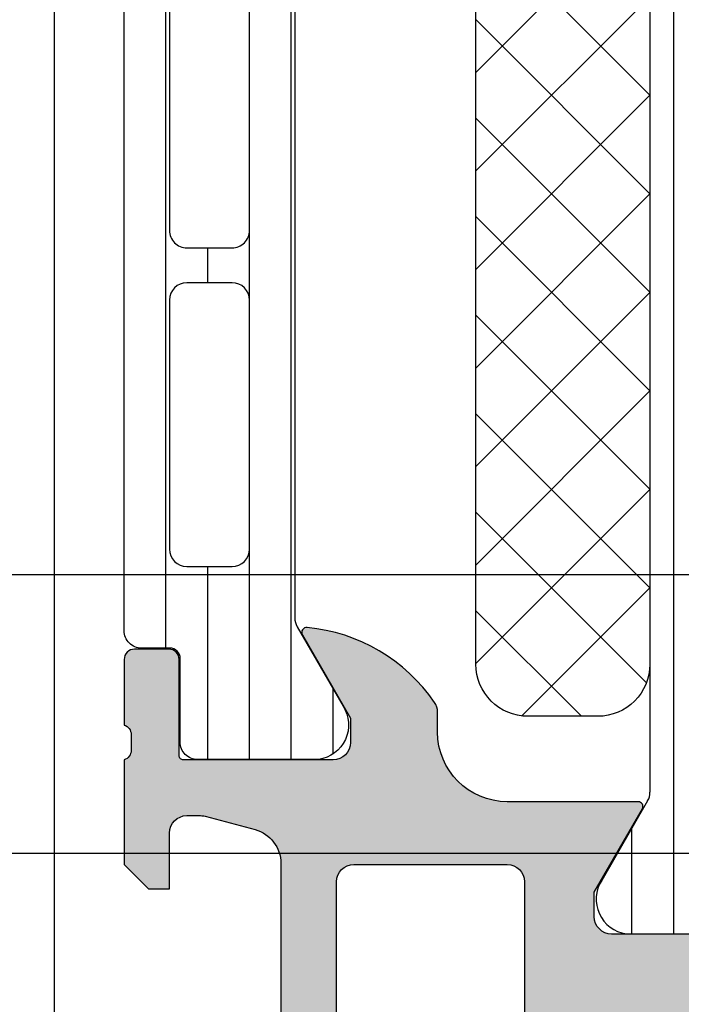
# Model space of a CAD drawing. Header units: millimetres. Extents: x 373037 to 682063, y 76092 to 274210.
# Tile 36 of 256: x 660839 to 660858, y 249615 to 249643. Entities that reach past the tile are written whole.
import ezdxf

# ---------------------------------------------------------------- set-up
doc = ezdxf.new("R2010")
doc.units = ezdxf.units.MM
doc.header["$LTSCALE"] = 100
doc.layers.add('PUDORYS', color=253, linetype='CONTINUOUS')

msp = doc.modelspace()

# ---------------------------------------------------------------- hatches: boundary and pattern name
at = {"layer": 'PUDORYS', "true_color": 0x939598}
h = msp.add_hatch(dxfattribs=at)
h.set_pattern_fill('_USER', color=252, scale=1.2, angle=90, style=0, pattern_type=0)
h.set_pattern_definition([(90, (660842.1381382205, 249621.8363462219), (-1.2, 7.347638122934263e-17), [])])
edge = h.paths.add_edge_path()
edge.add_line((660847.1051500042, 249625.6604560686), (660848.4236197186, 249623.3767992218))
edge.add_arc((660847.5823670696, 249622.8361642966), 0.9999960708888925, -81.81839194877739, 32.72701609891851, ccw=False)
edge.add_line((660847.7246777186, 249621.8463462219), (660844.2481362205, 249621.8463462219))
edge.add_arc((660844.2481335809, 249622.3463421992), 0.4999959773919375, 179.9996975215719, 270.00030248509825, ccw=False)
edge.add_line((660843.7481376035, 249622.3463448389), (660843.7484695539, 249624.7463432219))
edge.add_arc((660843.4484695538, 249624.7463432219), 0.2999999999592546, 0, 90.00000000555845)
edge.add_line((660843.4484695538, 249625.0463432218), (660842.6381382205, 249625.0463432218))
edge.add_arc((660842.6381355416, 249625.5463405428), 0.4999973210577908, 179.9996930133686, 270.0003069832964, ccw=False)
edge.add_line((660842.1381382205, 249625.5463432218), (660842.1381382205, 249655.6288175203))
edge.add_arc((660842.6381355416, 249655.6288201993), 0.4999973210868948, 89.99969301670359, 180.0003069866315, ccw=False)
edge.add_line((660842.6381382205, 249656.1288175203), (660843.4484695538, 249656.1288175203))
edge.add_arc((660843.4484695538, 249656.4288175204), 0.3000000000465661, 270.0000000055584, 360)
edge.add_line((660843.7484695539, 249656.4288175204), (660843.7481376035, 249658.8288159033))
edge.add_arc((660844.2481335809, 249658.8288185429), 0.4999959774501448, 89.99969752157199, 180.0003024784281, ccw=False)
edge.add_line((660844.2481362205, 249659.3288145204), (660847.7246777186, 249659.3288145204))
edge.add_arc((660847.5823670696, 249658.3389964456), 0.9999960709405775, -32.727016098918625, 81.81839194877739, ccw=False)
edge.add_line((660848.4236197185, 249657.7983615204), (660847.105150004, 249655.5147046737))
edge.add_arc((660847.5381627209, 249655.2647046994), 0.5000000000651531, 150.0000034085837, 179.9999401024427)
edge.add_line((660847.0381627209, 249655.2647052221), (660847.0381627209, 249625.9104555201))
edge.add_arc((660847.5381627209, 249625.9104560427), 0.5000000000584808, 180.0000598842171, 209.9999965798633)
edge = h.paths.add_edge_path(flags=16)
edge.add_line((660845.7381519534, 249646.2371732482), (660845.7381366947, 249653.3871976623))
edge.add_arc((660845.2380931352, 249653.3871541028), 0.5000435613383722, 0.004991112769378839, 89.99500889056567)
edge.add_line((660845.2381366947, 249653.8871976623), (660843.9381279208, 249653.8871976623))
edge.add_arc((660843.9381555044, 249653.3871853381), 0.5000123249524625, 90.00316076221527, 179.998587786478)
edge.add_line((660843.4381431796, 249653.3871976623), (660843.4381431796, 249646.2371732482))
edge.add_arc((660843.9381867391, 249646.2372168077), 0.5000435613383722, 180.0049911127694, 269.9950088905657)
edge.add_line((660843.9381431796, 249645.7371732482), (660845.2381519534, 249645.7371732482))
edge.add_arc((660845.238108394, 249646.2372168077), 0.5000435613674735, 270.0049911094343, 359.9950088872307)
edge = h.paths.add_edge_path(flags=16)
edge.add_line((660845.7381519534, 249627.8871737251), (660845.7381519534, 249635.0371995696))
edge.add_arc((660845.238108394, 249635.0371560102), 0.5000435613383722, 0.004991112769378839, 89.99500889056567)
edge.add_line((660845.2381519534, 249635.5371995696), (660843.9381431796, 249635.5371995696))
edge.add_arc((660843.9381867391, 249635.0371560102), 0.5000435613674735, 90.00499110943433, 179.9950088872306)
edge.add_line((660843.4381431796, 249635.0371995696), (660843.4381431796, 249627.8871737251))
edge.add_arc((660843.9381867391, 249627.8872172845), 0.5000435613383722, 180.0049911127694, 269.9950088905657)
edge.add_line((660843.9381431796, 249627.3871737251), (660845.2381519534, 249627.3871737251))
edge.add_arc((660845.238108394, 249627.8872172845), 0.5000435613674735, 270.0049911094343, 359.9950088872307)
edge = h.paths.add_edge_path(flags=16)
edge.add_line((660845.7381519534, 249637.0371995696), (660845.7381519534, 249644.2371732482))
edge.add_arc((660845.2382027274, 249644.2372240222), 0.4999492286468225, 359.9941811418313, 450.0058188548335)
edge.add_line((660845.2381519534, 249644.7371732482), (660843.9381431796, 249644.7371732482))
edge.add_arc((660843.9380924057, 249644.2372240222), 0.4999492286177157, 89.99418114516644, 180.0058188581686)
edge.add_line((660843.4381431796, 249644.2371732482), (660843.4381431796, 249637.0371995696))
edge.add_arc((660843.9380924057, 249637.0371487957), 0.4999492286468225, 179.9941811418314, 270.0058188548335)
edge.add_line((660843.9381431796, 249636.5371995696), (660845.2381519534, 249636.5371995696))
edge.add_arc((660845.2382027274, 249637.0371487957), 0.4999492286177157, 269.9941811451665, 360.0058188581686)
h = msp.add_hatch(dxfattribs=at)
h.set_pattern_fill('LINIE', color=252, scale=1.2, angle=90, style=0)
h.set_pattern_definition([(90, (679979.9212210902, 248347.5297934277), (-1.2, 7.347638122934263e-17), [])])
edge = h.paths.add_edge_path()
edge.add_arc((660860.8289485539, 249619.7464295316), 0.2999999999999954, 90.00207529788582, 180.0020752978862, ccw=False)
edge.add_line((660860.8289376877, 249620.0464295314), (660861.6392690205, 249620.0464581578))
edge.add_arc((660861.6392535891, 249620.5464554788), 0.4999973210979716, 270.0017683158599, 360.0023822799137)
edge.add_line((660862.1392509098, 249620.5464762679), (660862.1405714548, 249621.387548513))
edge.add_arc((660862.3405714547, 249621.387548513), 0.1999999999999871, 90.00000000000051, 180.0000000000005, ccw=False)
edge.add_line((660862.3405714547, 249621.5875485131), (660866.4405714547, 249621.5875485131))
edge.add_arc((660866.4405714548, 249622.0875485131), 0.5000000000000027, 269.9999999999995, 359.9999999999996)
edge.add_line((660866.9405714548, 249622.0875485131), (660866.9405714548, 249622.9182977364))
edge.add_arc((660865.9405714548, 249622.9182977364), 0.9999999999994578, 0, 74.99999999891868)
edge.add_line((660866.1993904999, 249623.8842235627), (660865.4405714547, 249624.087548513))
edge.add_line((660865.4405714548, 249624.0875485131), (660865.4405714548, 249623.0875485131))
edge.add_line((660865.4405714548, 249623.0875485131), (660863.1405714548, 249623.0875485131))
edge.add_arc((660863.1422807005, 249624.0916749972), 1.004127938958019, 180.2340877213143, 269.9024699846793, ccw=False)
edge.add_line((660862.1381611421, 249624.087572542), (660862.1381611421, 249627.0874508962))
edge.add_arc((660863.1422804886, 249627.0834225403), 1.004127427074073, 90.09751797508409, 179.7701403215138, ccw=False)
edge.add_line((660863.1405714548, 249628.0875485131), (660865.4405714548, 249628.0875485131))
edge.add_line((660865.4405714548, 249628.0875485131), (660865.4405714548, 249627.0875485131))
edge.add_line((660865.4405714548, 249627.0875485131), (660866.1993905, 249627.2908734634))
edge.add_arc((660865.9405714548, 249628.2567992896), 1.000000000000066, 285.0000000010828, 359.9999999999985)
edge.add_line((660866.9405714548, 249628.2567992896), (660866.9405714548, 249629.087548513))
edge.add_arc((660866.4405714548, 249629.0875485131), 0.4999999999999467, 0, 89.99999999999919)
edge.add_line((660866.4405714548, 249629.5875485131), (660862.3405714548, 249629.5875485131))
edge.add_arc((660862.3423000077, 249629.7917216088), 0.2041804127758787, 181.1558689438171, 269.5149389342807, ccw=False)
edge.add_line((660862.1381611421, 249629.7876028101), (660862.1381382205, 249655.6289696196))
edge.add_arc((660861.6381408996, 249655.6289541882), 0.4999973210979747, 0.001768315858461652, 90.00238227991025)
edge.add_line((660861.6381201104, 249656.1289515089), (660860.8277887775, 249656.1289228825))
edge.add_arc((660860.8277779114, 249656.4289228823), 0.299999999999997, 180.0020752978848, 270.0020752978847, ccw=False)
edge.add_line((660860.5277779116, 249656.428912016), (660860.5280229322, 249658.8289104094))
edge.add_arc((660860.028026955, 249658.8288949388), 0.499995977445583, 0.00177281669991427, 90.00237777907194)
edge.add_line((660860.0280062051, 249659.3288909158), (660856.5514647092, 249659.3287642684))
edge.add_arc((660856.6938112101, 249658.3389513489), 0.99999607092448, 98.18368334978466, 212.7290913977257)
edge.add_line((660855.8525781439, 249657.7982859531), (660857.1711305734, 249655.5146768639))
edge.add_arc((660856.7381269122, 249655.2646612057), 0.5000000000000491, 0.002135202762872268, 30.002071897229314, ccw=False)
edge.add_line((660857.2381269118, 249655.2646798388), (660857.2392132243, 249620.9104110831))
edge.add_arc((660856.7392132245, 249620.9103934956), 0.5000000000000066, 330.0020786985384, 360.0020153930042, ccw=False)
edge.add_line((660857.1722349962, 249620.6604092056), (660855.8538479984, 249618.3767046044))
edge.add_arc((660856.695120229, 249617.8361001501), 0.9999960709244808, 147.2750591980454, 261.8204672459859)
edge.add_line((660856.5528454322, 249616.8462769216), (660860.0293869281, 249616.846403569))
edge.add_arc((660860.0293714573, 249617.3463995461), 0.4999959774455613, 270.0017728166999, 360.0023777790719)
edge.add_line((660860.5293674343, 249617.346420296), (660860.5289485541, 249619.7464186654))
edge = h.paths.add_edge_path(flags=16)
edge.add_line((660860.3386729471, 249643.9375422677), (660859.0386788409, 249643.9375422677))
edge.add_arc((660859.0386752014, 249644.4375386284), 0.4999963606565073, 179.9995829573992, 270.0004170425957, ccw=False)
edge.add_line((660858.5386788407, 249644.4375422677), (660858.5386788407, 249653.2875361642))
edge.add_arc((660859.0386752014, 249653.2875398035), 0.4999963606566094, 89.99958295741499, 180.0004170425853, ccw=False)
edge.add_line((660859.0386788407, 249653.7875361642), (660860.338672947, 249653.7875361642))
edge.add_arc((660860.3386895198, 249653.2875361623), 0.5000000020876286, 2.0834067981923e-07, 90.00189910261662, ccw=False)
edge.add_line((660860.8386895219, 249653.2875361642), (660860.8386895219, 249644.4375422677))
edge.add_arc((660860.3386895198, 249644.4375422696), 0.5000000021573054, 269.99810091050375, 359.99999978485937, ccw=False)
edge = h.paths.add_edge_path(flags=16)
edge.add_arc((660860.3386895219, 249633.7375361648), 0.4999999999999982, 269.9999999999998, 360, ccw=False)
edge.add_line((660860.3386895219, 249633.2375361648), (660859.0386788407, 249633.2375361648))
edge.add_arc((660859.0386788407, 249633.7375361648), 0.4999999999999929, 179.9999999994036, 269.99999999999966, ccw=False)
edge.add_line((660858.5386788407, 249633.7375361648), (660858.5386788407, 249642.4375422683))
edge.add_arc((660859.0386788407, 249642.4375422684), 0.5000000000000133, 90.00000000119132, 179.9999999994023, ccw=False)
edge.add_line((660859.0386788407, 249642.9375422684), (660860.3386895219, 249642.9375422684))
edge.add_arc((660860.3386895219, 249642.4375422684), 0.5000000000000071, 5.965148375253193e-10, 90.00000000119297, ccw=False)
edge.add_line((660860.8386895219, 249642.4375422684), (660860.8386895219, 249633.7375361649))
edge = h.paths.add_edge_path(flags=16)
edge.add_arc((660859.0386752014, 249631.7375398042), 0.4999963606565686, 89.99958295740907, 180.0004170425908, ccw=False)
edge.add_line((660859.0386788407, 249632.2375361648), (660860.338672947, 249632.2375361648))
edge.add_arc((660860.3386895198, 249631.7375361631), 0.5000000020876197, 2.0833840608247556e-07, 90.00189910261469, ccw=False)
edge.add_line((660860.8386895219, 249631.7375361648), (660860.8386895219, 249622.8875270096))
edge.add_arc((660860.3387047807, 249622.8875270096), 0.4999847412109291, 269.99999999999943, 360, ccw=False)
edge.add_line((660860.3387047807, 249622.3875422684), (660859.0386940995, 249622.3875422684))
edge.add_arc((660859.0386940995, 249622.8875575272), 0.5000152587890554, 179.9999999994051, 270.0000000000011, ccw=False)
edge.add_line((660858.5386788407, 249622.8875575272), (660858.5386788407, 249631.7375361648))
h = msp.add_hatch(dxfattribs=at)
h.set_pattern_fill('NETZ', color=252, scale=2, angle=-45.00000000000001, style=0)
h.set_pattern_definition([(315, (660857.2374034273, 249638.0874228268), (1.414213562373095, 1.414213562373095), []), (44.99999999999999, (660857.2374034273, 249638.0874228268), (-1.414213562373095, 1.414213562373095), [])])
h.paths.add_polyline_path([(660852.2374034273, 249624.5874228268, 0.4142135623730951), (660853.7374034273, 249623.0874228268), (660855.7374034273, 249623.0874228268, 0.4142135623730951), (660857.2374034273, 249624.5874228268), (660857.2374034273, 249651.5874228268, 0.4142135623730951), (660855.7374034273, 249653.0874228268), (660853.7374034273, 249653.0874228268, 0.4142135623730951), (660852.2374034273, 249651.5874228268)])
h = msp.add_hatch(color=252, dxfattribs=at)
edge = h.paths.add_edge_path()
edge.add_arc((660907.138070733, 249604.8364137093), 0.5000674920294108, 270.0077324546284, 359.9922675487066)
edge.add_line((660907.6381382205, 249604.8363462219), (660907.6381382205, 249608.8363462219))
edge.add_arc((660907.138070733, 249608.8362787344), 0.5000674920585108, 0.007732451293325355, 89.99226754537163)
edge.add_line((660907.1381382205, 249609.3363462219), (660905.8380893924, 249609.3363462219))
edge.add_arc((660905.8381262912, 249608.8363093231), 0.5000369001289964, 90.00422797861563, 179.9957720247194)
edge.add_line((660905.3380893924, 249608.8363462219), (660905.3380893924, 249608.3363462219))
edge.add_line((660905.3380893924, 249608.3363462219), (660906.3380893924, 249608.3363462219))
edge.add_line((660906.3380893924, 249608.3363462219), (660906.3380893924, 249606.8363462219))
edge.add_arc((660905.338126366, 249606.8363092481), 0.9999630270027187, -90.00211851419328, 0.0021185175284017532, ccw=False)
edge.add_line((660905.3380893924, 249605.8363462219), (660901.3380893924, 249605.8363462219))
edge.add_arc((660901.338166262, 249606.8364230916), 1.000076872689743, 180.0044039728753, 269.9955960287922, ccw=False)
edge.add_line((660900.3380893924, 249606.8363462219), (660900.3380893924, 249608.3363462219))
edge.add_line((660900.3380893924, 249608.3363462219), (660901.3380893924, 249608.3363462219))
edge.add_line((660901.3380893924, 249608.3363462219), (660901.3380893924, 249608.8363462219))
edge.add_arc((660900.8381468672, 249608.8364036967), 0.4999425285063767, 359.9934131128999, 450.0065868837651)
edge.add_line((660900.8380893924, 249609.3363462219), (660898.0381015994, 249609.3363462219))
edge.add_arc((660898.0381015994, 249608.8363462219), 0.5, 90, 180)
edge.add_line((660897.5381015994, 249608.8363462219), (660897.5381015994, 249608.6363462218))
edge.add_arc((660898.0381015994, 249608.6363462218), 0.5, 180, 270)
edge.add_line((660898.0381015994, 249608.1363462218), (660898.5381015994, 249608.1363462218))
edge.add_arc((660898.5380665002, 249607.6363111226), 0.5000351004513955, 0.00402179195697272, 89.99597821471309, ccw=False)
edge.add_line((660899.0381015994, 249607.6363462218), (660899.0381015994, 249606.83634317))
edge.add_arc((660898.538085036, 249606.8363597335), 0.5000165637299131, 270.00189796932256, 359.99810203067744, ccw=False)
edge.add_line((660898.5381015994, 249606.33634317), (660867.2381077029, 249606.33634317))
edge.add_line((660867.2381077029, 249606.33634317), (660861.1996500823, 249606.7687398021))
edge.add_arc((660861.2381061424, 249607.7679594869), 0.9999594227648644, 180, 267.7959971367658, ccw=False)
edge.add_line((660860.2381467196, 249607.7679594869), (660860.2381467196, 249614.4364116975))
edge.add_arc((660860.7381467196, 249614.4364116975), 0.5, 90, 180, ccw=False)
edge.add_line((660860.7381467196, 249614.9364116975), (660861.6381467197, 249614.9364116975))
edge.add_arc((660861.6381467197, 249615.4364116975), 0.5, 270, 360)
edge.add_line((660862.1381467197, 249615.4364116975), (660862.1381467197, 249616.8364132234))
edge.add_arc((660862.2169831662, 249617.1039338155), 0.278895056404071, 178.8354106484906, 253.58012359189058, ccw=False)
edge.add_line((660861.9381457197, 249617.1096022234), (660861.9381457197, 249617.5631962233))
edge.add_arc((660862.2170138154, 249617.5688568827), 0.2789255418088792, 106.42459455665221, 181.1628700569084, ccw=False)
edge.add_line((660862.1381467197, 249617.8364002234), (660862.1381467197, 249619.7164112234))
edge.add_arc((660861.8381467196, 249619.7164112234), 0.3000000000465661, 0, 89.99999999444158)
edge.add_line((660861.8381467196, 249620.0164112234), (660860.8581724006, 249620.0164112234))
edge.add_arc((660860.8581724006, 249619.7164112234), 0.3000000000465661, 90, 180)
edge.add_line((660860.5581724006, 249619.7164112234), (660860.5581724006, 249616.9564132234))
edge.add_arc((660860.4381724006, 249616.9564132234), 0.1199999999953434, 270.0000000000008, 360, ccw=False)
edge.add_line((660860.4381724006, 249616.8364132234), (660856.1381467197, 249616.8364132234))
edge.add_arc((660856.1381467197, 249617.3364132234), 0.5, 180, 270, ccw=False)
edge.add_line((660855.6381467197, 249617.3364132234), (660855.6381467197, 249618.0364132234))
edge.add_line((660855.6381467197, 249618.0364132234), (660857.0196421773, 249620.4292335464))
edge.add_arc((660856.9000269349, 249620.4982934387), 0.1381197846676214, 330.0000000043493, 450)
edge.add_line((660856.9000269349, 249620.6364132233), (660853.1381467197, 249620.6364132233))
edge.add_arc((660853.1381467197, 249622.6364132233), 2, 180, 270, ccw=False)
edge.add_line((660851.1381467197, 249622.6364132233), (660851.1381467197, 249623.2044086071))
edge.add_arc((660850.6381467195, 249623.2044086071), 0.5000000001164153, 0, 34.47907176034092)
edge.add_arc((660846.9286481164, 249620.6569353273), 4.999999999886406, 34.47907176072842, 84.6507719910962)
edge.add_arc((660847.3762665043, 249625.498286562), 0.1381197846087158, 82.29756250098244, 210.0000000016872)
edge.add_line((660847.256651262, 249625.4292266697), (660848.6381467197, 249623.0364063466))
edge.add_line((660848.6381467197, 249623.0364063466), (660848.6381467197, 249622.3364063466))
edge.add_arc((660848.1381467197, 249622.3364063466), 0.5, 270.0000000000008, 360, ccw=False)
edge.add_line((660848.1381467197, 249621.8364063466), (660843.8381210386, 249621.8364063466))
edge.add_arc((660843.8381210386, 249621.9564063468), 0.1200000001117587, 180.0000000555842, 270, ccw=False)
edge.add_line((660843.7181210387, 249621.9564063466), (660843.7181210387, 249624.7164043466))
edge.add_arc((660843.4181210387, 249624.7164043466), 0.3000000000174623, 0, 89.99999999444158)
edge.add_line((660843.4181210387, 249625.0164043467), (660842.4381467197, 249625.0164043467))
edge.add_arc((660842.4381467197, 249624.7164043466), 0.3000000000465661, 90.00000000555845, 180)
edge.add_line((660842.1381467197, 249624.7164043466), (660842.1381467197, 249622.8363933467))
edge.add_arc((660842.059279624, 249622.5688500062), 0.2789255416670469, -1.1628700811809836, 73.57540544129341, ccw=False)
edge.add_line((660842.3381477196, 249622.5631893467), (660842.3381477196, 249622.1095953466))
edge.add_arc((660842.0593102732, 249622.1039269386), 0.2788950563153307, -73.58012357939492, 1.1645893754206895, ccw=False)
edge.add_line((660842.1381467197, 249621.8364063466), (660842.1381467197, 249618.8363478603))
edge.add_line((660842.1381467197, 249618.8363478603), (660842.8382190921, 249618.1362449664))
edge.add_line((660842.8382190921, 249618.1362449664), (660843.4382251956, 249618.1362449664))
edge.add_line((660843.4382251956, 249618.1362449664), (660843.4382251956, 249619.7362510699))
edge.add_arc((660843.938234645, 249619.7362416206), 0.5000094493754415, 90.0010827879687, 179.9989172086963, ccw=False)
edge.add_line((660843.9382251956, 249620.2362510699), (660844.3336532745, 249620.2362510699))
edge.add_arc((660844.3336532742, 249619.7362510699), 0.5, 74.99999998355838, 89.99999998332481, ccw=False)
edge.add_line((660844.463062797, 249620.219213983), (660845.8969495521, 249619.835005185))
edge.add_arc((660845.638130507, 249618.8690793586), 1.000000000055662, 0, 74.9999999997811, ccw=False)
edge.add_line((660846.638130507, 249618.8690793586), (660846.638130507, 249613.1362571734))
edge.add_line((660846.638130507, 249613.1362571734), (660843.4382251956, 249613.1362571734))
edge.add_line((660843.4382251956, 249613.1362571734), (660843.4382251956, 249613.9362449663))
edge.add_line((660843.4382251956, 249613.9362449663), (660842.8382190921, 249613.9362449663))
edge.add_line((660842.8382190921, 249613.9362449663), (660842.1382374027, 249612.723812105))
edge.add_line((660842.1382374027, 249612.723812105), (660842.1382374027, 249611.6362571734))
edge.add_line((660842.1382374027, 249611.6362571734), (660857.1381467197, 249611.6362571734))
edge.add_arc((660857.1381467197, 249611.1362571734), 0.5, 0, 90, ccw=False)
edge.add_line((660857.6381467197, 249611.1362571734), (660857.6381467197, 249605.3363462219))
edge.add_arc((660858.6381467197, 249605.3363462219), 1, 180, 270)
edge.add_line((660858.6381467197, 249604.3363462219), (660907.1381382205, 249604.3363462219))
edge = h.paths.add_edge_path(flags=16)
edge.add_line((660848.238130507, 249613.9362449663), (660848.238130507, 249618.3362449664))
edge.add_arc((660848.738130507, 249618.3362449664), 0.5, 90, 180, ccw=False)
edge.add_line((660848.738130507, 249618.8362449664), (660853.138130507, 249618.8362449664))
edge.add_arc((660853.138130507, 249618.3362449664), 0.5, 0, 90, ccw=False)
edge.add_line((660853.638130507, 249618.3362449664), (660853.638130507, 249613.9362449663))
edge.add_arc((660853.138130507, 249613.9362449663), 0.5, 270.0000000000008, 360, ccw=False)
edge.add_line((660853.138130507, 249613.4362449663), (660848.738130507, 249613.4362449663))
edge.add_arc((660848.738130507, 249613.9362449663), 0.5, 180, 270, ccw=False)

# ---------------------------------------------------------------- linework, layer by layer
at = {"layer": 'PUDORYS', "color": 252, "true_color": 0x939598}
for p, q in [((660857.2381269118, 249655.2646798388), (660857.2392132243, 249620.9104110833)), ((660857.1722349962, 249620.6604092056), (660855.8538479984, 249618.3767046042)), ((660856.5528454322, 249616.8462769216), (660860.029386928, 249616.846403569))]:
    msp.add_line(p, q, dxfattribs=at)
at = {"layer": 'PUDORYS', "color": 252, "ltscale": 15, "true_color": 0x939598}
for points in [[(655063.636877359, 249619.1544343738), (681589.639597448, 249619.1544343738), (681589.639597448, 273245.1544306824), (655063.636877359, 273245.1544306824)], [(681581.6396141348, 273237.1544306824), (655071.6368773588, 273237.1544306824), (655071.6368773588, 249627.1544343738), (681581.6396141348, 249627.1544343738)], [(660840.1381382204, 249689.3363182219), (660912.1381100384, 249689.3363182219), (660912.1381100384, 249604.3363462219), (660840.1381382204, 249604.3363462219)]]:
    msp.add_lwpolyline(points, close=True, dxfattribs=at)
at = {"layer": 'PUDORYS', "color": 252, "true_color": 0x939598}
for points in [[(660847.1051500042, 249625.6604560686), (660848.4236197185, 249623.3767992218, -0.5460410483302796), (660847.7246777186, 249621.8463462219), (660844.2481362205, 249621.8463462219, -0.414216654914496), (660843.7481376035, 249622.3463448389), (660843.7484695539, 249624.7463432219, 0.414213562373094), (660843.4484695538, 249625.0463432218), (660842.6381382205, 249625.0463432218, -0.414216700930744), (660842.1381382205, 249625.5463432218), (660842.1381382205, 249655.6288175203, -0.414216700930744), (660842.6381382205, 249656.1288175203), (660843.4484695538, 249656.1288175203, 0.414213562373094), (660843.7484695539, 249656.4288175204), (660843.7481376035, 249658.8288159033, -0.4142166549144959), (660844.2481362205, 249659.3288145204), (660847.7246777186, 249659.3288145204, -0.5460410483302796), (660848.4236197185, 249657.7983615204), (660847.1051500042, 249655.5147046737, 0.1316522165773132), (660847.0381627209, 249655.2647052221), (660847.0381627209, 249625.9104555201, 0.1316522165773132)], [(660857.2374034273, 249651.5874228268), (660857.2374034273, 249624.5874228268, -0.414213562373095), (660855.7374034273, 249623.0874228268), (660853.7374034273, 249623.0874228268, -0.414213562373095), (660852.2374034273, 249624.5874228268), (660852.2374034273, 249651.5874228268, -0.414213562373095), (660853.7374034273, 249653.0874228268), (660855.7374034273, 249653.0874228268, -0.414213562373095)], [(660845.7381519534, 249637.0371995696), (660845.7381519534, 249644.2371732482, 0.4142730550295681), (660845.2381519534, 249644.7371732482), (660843.9381431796, 249644.7371732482, 0.4142730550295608), (660843.4381431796, 249644.2371732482), (660843.4381431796, 249637.0371995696, 0.4142730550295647), (660843.9381431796, 249636.5371995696), (660845.2381519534, 249636.5371995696, 0.414273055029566)], [(660845.7381519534, 249627.8871737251), (660845.7381519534, 249635.0371995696, 0.414162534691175), (660845.2381519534, 249635.5371995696), (660843.9381431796, 249635.5371995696, 0.4141625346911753), (660843.4381431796, 249635.0371995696), (660843.4381431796, 249627.8871737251, 0.4141625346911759), (660843.9381431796, 249627.3871737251), (660845.2381519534, 249627.3871737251, 0.4141625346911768)], [(660848.238130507, 249613.9362449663), (660848.238130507, 249618.3362449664, -0.4142135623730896), (660848.738130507, 249618.8362449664), (660853.138130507, 249618.8362449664, -0.4142135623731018), (660853.638130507, 249618.3362449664), (660853.638130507, 249613.9362449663, -0.4142135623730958), (660853.138130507, 249613.4362449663), (660848.738130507, 249613.4362449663, -0.4142135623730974)]]:
    msp.add_lwpolyline(points, format="xyb", close=True, dxfattribs=at)
msp.add_lwpolyline([(660860.4381724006, 249616.8364132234), (660856.1381467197, 249616.8364132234, -0.414213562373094), (660855.6381467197, 249617.3364132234), (660855.6381467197, 249618.0364132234), (660857.0196421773, 249620.4292335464, 0.5773502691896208), (660856.9000269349, 249620.6364132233), (660853.1381467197, 249620.6364132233, -0.4142135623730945), (660851.1381467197, 249622.6364132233), (660851.1381467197, 249623.2044086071, 0.1515887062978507), (660851.0503132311, 249623.4874611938, 0.2224807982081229), (660847.3947784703, 249625.6351601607, 0.6230654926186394), (660847.256651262, 249625.4292266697), (660848.6381467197, 249623.0364063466), (660848.6381467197, 249622.3364063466, -0.414213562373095), (660848.1381467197, 249621.8364063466), (660843.8381210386, 249621.8364063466, -0.414213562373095), (660843.7181210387, 249621.9564063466), (660843.7181210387, 249624.7164043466, 0.414213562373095), (660843.4181210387, 249625.0164043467), (660842.4381467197, 249625.0164043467, 0.414213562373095), (660842.1381467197, 249624.7164043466), (660842.1381467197, 249622.8363933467, -0.3381811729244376), (660842.3381477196, 249622.5631893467), (660842.3381477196, 249622.1095953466, -0.338212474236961), (660842.1381467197, 249621.8364063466), (660842.1381467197, 249618.8363478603), (660842.8382190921, 249618.1362449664), (660843.4382251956, 249618.1362449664), (660843.4382251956, 249619.7362510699, -0.4142024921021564), (660843.9382251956, 249620.2362510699), (660844.3336532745, 249620.2362510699, -0.06554346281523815), (660844.463062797, 249620.219213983), (660845.896949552, 249619.835005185, -0.339454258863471), (660846.638130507, 249618.8690793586), (660846.638130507, 249613.1362571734)], format="xyb", dxfattribs=at)
for centre, radius, start, end in [((660856.7392132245, 249620.9103934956), 0.5000000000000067, 330.0020786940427, 0.002015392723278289), ((660856.695120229, 249617.8361001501), 0.999996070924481, 147.2750591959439, 261.8204672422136)]:
    msp.add_arc(centre, radius, start, end, dxfattribs=at)

doc.saveas('drawing.dxf')
